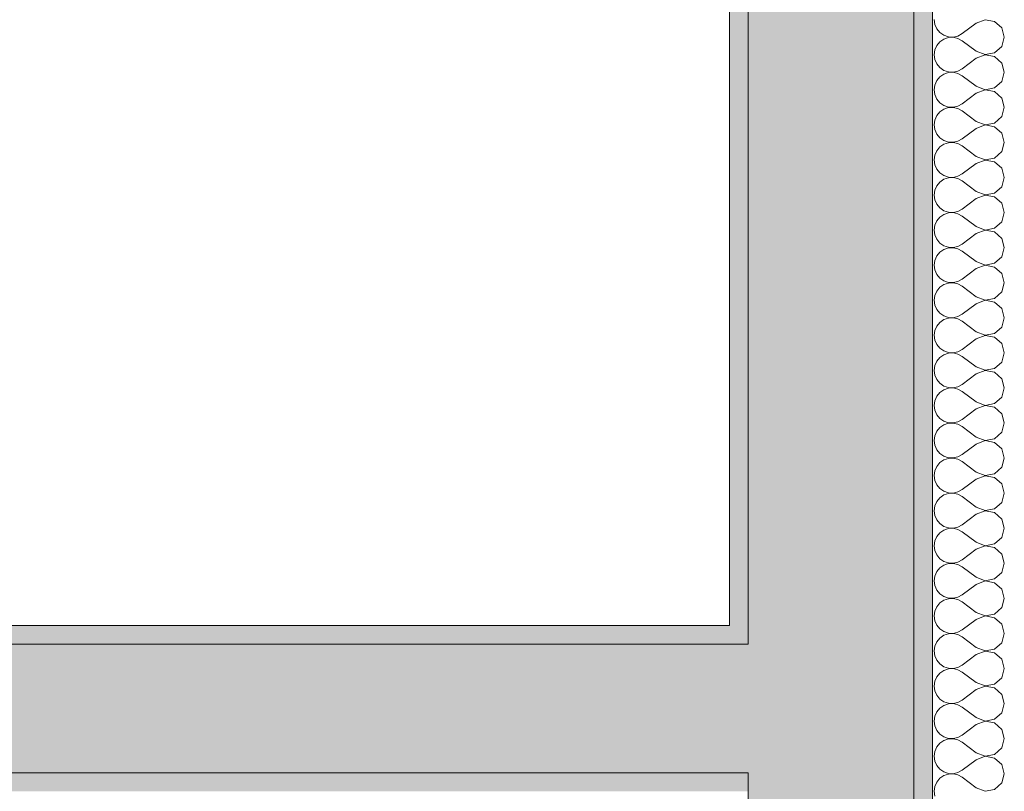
# Model space of a CAD drawing. Header units: millimetres. Extents: x -40968 to 11883, y -18816 to 4378.
# Tile 143 of 209: x -4134 to -3600, y -16781 to -16362. Entities that reach past the tile are written whole.
import ezdxf

# ---------------------------------------------------------------- set-up
doc = ezdxf.new("R2010")
doc.units = ezdxf.units.MM
doc.header["$MEASUREMENT"] = 0
doc.layers.add('12_FAÇ_Façana', color=7, linetype='Continuous')
doc.layers.add('Nuevo_08_E_Envans secs', color=7, linetype='Continuous')
for name, color, linetype, lineweight, true_color in [('12_FAÇ_Façana_Pluma_Nº__102', 7, 'Continuous', 5, 0xcccccc), ('12_FAÇ_Façana_Pluma_Nº__176', 7, 'Continuous', 15, 0x93a0c6), ('Nuevo_08_E_Envans secs_Pluma_Nº__102', 7, 'Continuous', 5, 0xcccccc)]:
    doc.layers.add(name, color=color, linetype=linetype, lineweight=lineweight, true_color=true_color)
doc.layers.add('12_FAÇ_Façana_Pluma_Nº__7', color=7, linetype='Continuous', lineweight=5)
doc.layers.add('Nuevo_08_E_Envans secs_Pluma_Nº__1', color=7, linetype='Continuous', lineweight=5)

# ---------------------------------------------------------------- blocks, each defined once
blk = doc.blocks.new('Muro_45_1', base_point=(-3748.89, -17083.98))
at = {"layer": '12_FAÇ_Façana_Pluma_Nº__102', "linetype": 'Continuous', "lineweight": 0, "true_color": 0xe5e5e5}
for points in [[(-3738.89, -16700.98), (-3648.89, -16700.98), (-3648.89, -13646.98), (-3738.89, -13646.98)], [(-3738.89, -16700.98), (-3738.89, -16770.98), (-3648.89, -16770.98), (-3648.89, -16700.98)], [(-3738.89, -16770.98), (-3738.89, -16983.98), (-3648.89, -16983.98), (-3648.89, -16770.98)]]:
    blk.add_hatch(color=254, dxfattribs=at).paths.add_polyline_path(points)
at = {"layer": '12_FAÇ_Façana_Pluma_Nº__176', "linetype": 'Continuous', "lineweight": 0, "true_color": 0x495063}
for points in [[(-3748.89, -13646.98), (-3748.89, -16690.98), (-3738.89, -16690.98), (-3738.89, -13646.98)], [(-3638.89, -13646.98), (-3648.89, -13646.98), (-3648.89, -17073.98), (-3638.89, -17073.98)], [(-3748.89, -16690.98), (-3748.89, -16700.98), (-3738.89, -16700.98), (-3738.89, -16690.98)], [(-3748.89, -16770.98), (-3748.89, -16780.98), (-3738.89, -16780.98), (-3738.89, -16770.98)]]:
    blk.add_hatch(color=251, dxfattribs=at).paths.add_polyline_path(points)
at = {"layer": '12_FAÇ_Façana_Pluma_Nº__7', "color": 7, "linetype": 'Continuous', "lineweight": 5}
for p, q in [((-3738.89, -13646.98), (-3738.89, -16700.98)), ((-3648.89, -16700.98), (-3648.89, -13646.98)), ((-3738.89, -16700.98), (-3748.89, -16700.98)), ((-3648.89, -16770.98), (-3648.89, -16700.98)), ((-3748.89, -16770.98), (-3738.89, -16770.98)), ((-3738.89, -16770.98), (-3738.89, -16973.98)), ((-3648.89, -16983.98), (-3648.89, -16770.98))]:
    blk.add_line(p, q, dxfattribs=at)
at = {"layer": '12_FAÇ_Façana_Pluma_Nº__7', "color": 7, "linetype": 'Continuous', "lineweight": 5, "flags": 128}
for points in [[(-3748.89, -13646.98), (-3748.89, -16690.98)], [(-3638.89, -17073.98), (-3638.89, -13646.98)]]:
    blk.add_lwpolyline(points, dxfattribs=at)
blk = doc.blocks.new('Muro_58_1', base_point=(-3748.89, -16690.98))
at = {"layer": '12_FAÇ_Façana_Pluma_Nº__102', "linetype": 'Continuous', "lineweight": 0, "true_color": 0xe5e5e5}
for points in [[(-7017.89, -16700.98), (-7017.89, -16770.98), (-3748.89, -16770.98), (-3748.89, -16700.98)], [(-3748.89, -16700.98), (-3748.89, -16770.98), (-3738.89, -16770.98), (-3738.89, -16700.98)]]:
    blk.add_hatch(color=254, dxfattribs=at).paths.add_polyline_path(points)
at = {"layer": '12_FAÇ_Façana_Pluma_Nº__176', "linetype": 'Continuous', "lineweight": 0, "true_color": 0x495063}
for points in [[(-7017.89, -16690.98), (-7017.89, -16700.98), (-3748.89, -16700.98), (-3748.89, -16690.98)], [(-7017.89, -16780.98), (-3748.89, -16780.98), (-3748.89, -16770.98), (-7017.89, -16770.98)]]:
    blk.add_hatch(color=251, dxfattribs=at).paths.add_polyline_path(points)
at = {"layer": '12_FAÇ_Façana_Pluma_Nº__7', "color": 7, "linetype": 'Continuous', "lineweight": 5}
for p, q in [((-3748.89, -16700.98), (-7017.89, -16700.98)), ((-3738.89, -16700.98), (-3748.89, -16700.98)), ((-7017.89, -16770.98), (-3748.89, -16770.98)), ((-3748.89, -16770.98), (-3738.89, -16770.98))]:
    blk.add_line(p, q, dxfattribs=at)
at = {"layer": '12_FAÇ_Façana_Pluma_Nº__7', "color": 7, "linetype": 'Continuous', "lineweight": 5, "flags": 128}
blk.add_lwpolyline([(-3748.89, -16690.98), (-7017.89, -16690.98)], dxfattribs=at)
blk = doc.blocks.new('*X502')
at = {"layer": 'Nuevo_08_E_Envans secs_Pluma_Nº__102', "color": 254, "linetype": 'Continuous', "lineweight": 5, "true_color": 0xcccccc}
for p, q in [((-3637.94, -16361.9), (-3637.58, -16364.51)), ((-3637.58, -16364.51), (-3636.52, -16366.91)), ((-3615.08, -16363.81), (-3622.7, -16369.52)), ((-3610.23, -16361.94), (-3615.08, -16363.81)), ((-3605.11, -16362.91), (-3610.23, -16361.94)), ((-3601.27, -16366.42), (-3605.11, -16362.91)), ((-3636.52, -16366.91), (-3634.84, -16368.94)), ((-3634.84, -16368.94), (-3632.68, -16370.42)), ((-3632.68, -16370.42), (-3630.19, -16371.26)), ((-3625, -16370.8), (-3622.7, -16369.52)), ((-3599.85, -16371.43), (-3601.27, -16366.42)), ((-3634.84, -16373.92), (-3636.52, -16375.95)), ((-3632.68, -16372.43), (-3634.84, -16373.92)), ((-3630.19, -16371.59), (-3632.68, -16372.43)), ((-3630.19, -16371.26), (-3627.56, -16371.39)), ((-3627.56, -16371.47), (-3630.19, -16371.59)), ((-3627.56, -16371.39), (-3625, -16370.8)), ((-3625, -16372.06), (-3627.56, -16371.47)), ((-3622.7, -16373.33), (-3625, -16372.06)), ((-3615.08, -16379.05), (-3622.7, -16373.33)), ((-3601.27, -16376.44), (-3599.85, -16371.43)), ((-3637.58, -16378.35), (-3637.94, -16380.95)), ((-3637.94, -16380.95), (-3637.58, -16383.55)), ((-3636.52, -16375.95), (-3637.58, -16378.35)), ((-3615.08, -16379.05), (-3610.23, -16380.91)), ((-3610.23, -16380.99), (-3615.08, -16382.86)), ((-3610.23, -16380.91), (-3605.11, -16379.95)), ((-3605.11, -16381.96), (-3610.23, -16380.99)), ((-3605.11, -16379.95), (-3601.27, -16376.44)), ((-3637.58, -16383.55), (-3636.52, -16385.96)), ((-3636.52, -16385.96), (-3634.84, -16387.98)), ((-3615.08, -16382.86), (-3622.7, -16388.57)), ((-3601.27, -16385.47), (-3605.11, -16381.96)), ((-3599.85, -16390.48), (-3601.27, -16385.47)), ((-3634.84, -16387.98), (-3632.68, -16389.47)), ((-3632.68, -16391.48), (-3634.84, -16392.97)), ((-3632.68, -16389.47), (-3630.19, -16390.31)), ((-3630.19, -16390.64), (-3632.68, -16391.48)), ((-3630.19, -16390.31), (-3627.56, -16390.44)), ((-3627.56, -16390.51), (-3630.19, -16390.64)), ((-3627.56, -16390.44), (-3625, -16389.84)), ((-3625, -16391.11), (-3627.56, -16390.51)), ((-3625, -16389.84), (-3622.7, -16388.57)), ((-3622.7, -16392.38), (-3625, -16391.11)), ((-3601.27, -16395.48), (-3599.85, -16390.48)), ((-3636.52, -16394.99), (-3637.58, -16397.4)), ((-3634.84, -16392.97), (-3636.52, -16394.99)), ((-3615.08, -16398.1), (-3622.7, -16392.38)), ((-3605.11, -16398.99), (-3601.27, -16395.48)), ((-3637.58, -16397.4), (-3637.94, -16400)), ((-3637.94, -16400), (-3637.58, -16402.6)), ((-3615.08, -16401.9), (-3622.7, -16407.62)), ((-3615.08, -16398.1), (-3610.23, -16399.96)), ((-3610.23, -16400.04), (-3615.08, -16401.9)), ((-3610.23, -16399.96), (-3605.11, -16398.99)), ((-3605.11, -16401.01), (-3610.23, -16400.04)), ((-3601.27, -16404.52), (-3605.11, -16401.01)), ((-3637.58, -16402.6), (-3636.52, -16405.01)), ((-3636.52, -16405.01), (-3634.84, -16407.03)), ((-3634.84, -16407.03), (-3632.68, -16408.52)), ((-3625, -16408.89), (-3622.7, -16407.62)), ((-3599.85, -16409.52), (-3601.27, -16404.52)), ((-3634.84, -16412.02), (-3636.52, -16414.04)), ((-3632.68, -16410.53), (-3634.84, -16412.02)), ((-3632.68, -16408.52), (-3630.19, -16409.36)), ((-3630.19, -16409.69), (-3632.68, -16410.53)), ((-3630.19, -16409.36), (-3627.56, -16409.49)), ((-3627.56, -16409.56), (-3630.19, -16409.69)), ((-3627.56, -16409.49), (-3625, -16408.89)), ((-3625, -16410.16), (-3627.56, -16409.56)), ((-3622.7, -16411.43), (-3625, -16410.16)), ((-3615.08, -16417.14), (-3622.7, -16411.43)), ((-3601.27, -16414.53), (-3599.85, -16409.52)), ((-3637.58, -16416.45), (-3637.94, -16419.05)), ((-3636.52, -16414.04), (-3637.58, -16416.45)), ((-3615.08, -16417.14), (-3610.23, -16419.01)), ((-3610.23, -16419.01), (-3605.11, -16418.04)), ((-3605.11, -16418.04), (-3601.27, -16414.53)), ((-3637.94, -16419.05), (-3637.58, -16421.65)), ((-3637.58, -16421.65), (-3636.52, -16424.05)), ((-3615.08, -16420.95), (-3622.7, -16426.67)), ((-3610.23, -16419.09), (-3615.08, -16420.95)), ((-3605.11, -16420.05), (-3610.23, -16419.09)), ((-3601.27, -16423.56), (-3605.11, -16420.05)), ((-3599.85, -16428.57), (-3601.27, -16423.56)), ((-3636.52, -16424.05), (-3634.84, -16426.08)), ((-3634.84, -16426.08), (-3632.68, -16427.57)), ((-3632.68, -16427.57), (-3630.19, -16428.41)), ((-3630.19, -16428.74), (-3632.68, -16429.58)), ((-3630.19, -16428.41), (-3627.56, -16428.53)), ((-3627.56, -16428.61), (-3630.19, -16428.74)), ((-3627.56, -16428.53), (-3625, -16427.94)), ((-3625, -16429.2), (-3627.56, -16428.61)), ((-3625, -16427.94), (-3622.7, -16426.67)), ((-3622.7, -16430.48), (-3625, -16429.2)), ((-3601.27, -16433.58), (-3599.85, -16428.57)), ((-3636.52, -16433.09), (-3637.58, -16435.49)), ((-3634.84, -16431.06), (-3636.52, -16433.09)), ((-3632.68, -16429.58), (-3634.84, -16431.06)), ((-3615.08, -16436.19), (-3622.7, -16430.48)), ((-3605.11, -16437.09), (-3601.27, -16433.58)), ((-3637.58, -16435.49), (-3637.94, -16438.1)), ((-3637.94, -16438.1), (-3637.58, -16440.7)), ((-3615.08, -16436.19), (-3610.23, -16438.06)), ((-3610.23, -16438.13), (-3615.08, -16440)), ((-3610.23, -16438.06), (-3605.11, -16437.09)), ((-3605.11, -16439.1), (-3610.23, -16438.13)), ((-3601.27, -16442.61), (-3605.11, -16439.1)), ((-3637.58, -16440.7), (-3636.52, -16443.1)), ((-3636.52, -16443.1), (-3634.84, -16445.13)), ((-3634.84, -16445.13), (-3632.68, -16446.61)), ((-3615.08, -16440), (-3622.7, -16445.71)), ((-3599.85, -16447.62), (-3601.27, -16442.61)), ((-3634.84, -16450.11), (-3636.52, -16452.14)), ((-3632.68, -16448.62), (-3634.84, -16450.11)), ((-3632.68, -16446.61), (-3630.19, -16447.45)), ((-3630.19, -16447.78), (-3632.68, -16448.62)), ((-3630.19, -16447.45), (-3627.56, -16447.58)), ((-3627.56, -16447.66), (-3630.19, -16447.78)), ((-3627.56, -16447.58), (-3625, -16446.99)), ((-3625, -16448.25), (-3627.56, -16447.66)), ((-3625, -16446.99), (-3622.7, -16445.71)), ((-3622.7, -16449.52), (-3625, -16448.25)), ((-3615.08, -16455.24), (-3622.7, -16449.52)), ((-3601.27, -16452.63), (-3599.85, -16447.62)), ((-3637.58, -16454.54), (-3637.94, -16457.14)), ((-3636.52, -16452.14), (-3637.58, -16454.54)), ((-3615.08, -16455.24), (-3610.23, -16457.1)), ((-3605.11, -16456.14), (-3601.27, -16452.63)), ((-3637.94, -16457.14), (-3637.58, -16459.75)), ((-3637.58, -16459.75), (-3636.52, -16462.15)), ((-3615.08, -16459.05), (-3622.7, -16464.76)), ((-3610.23, -16457.18), (-3615.08, -16459.05)), ((-3610.23, -16457.1), (-3605.11, -16456.14)), ((-3605.11, -16458.15), (-3610.23, -16457.18)), ((-3601.27, -16461.66), (-3605.11, -16458.15)), ((-3636.52, -16462.15), (-3634.84, -16464.17)), ((-3634.84, -16464.17), (-3632.68, -16465.66)), ((-3632.68, -16465.66), (-3630.19, -16466.5)), ((-3630.19, -16466.5), (-3627.56, -16466.63)), ((-3627.56, -16466.63), (-3625, -16466.03)), ((-3625, -16466.03), (-3622.7, -16464.76)), ((-3599.85, -16466.67), (-3601.27, -16461.66)), ((-3601.27, -16471.67), (-3599.85, -16466.67)), ((-3636.52, -16471.18), (-3637.58, -16473.59)), ((-3634.84, -16469.16), (-3636.52, -16471.18)), ((-3632.68, -16467.67), (-3634.84, -16469.16)), ((-3630.19, -16466.83), (-3632.68, -16467.67)), ((-3627.56, -16466.71), (-3630.19, -16466.83)), ((-3625, -16467.3), (-3627.56, -16466.71)), ((-3622.7, -16468.57), (-3625, -16467.3)), ((-3615.08, -16474.29), (-3622.7, -16468.57)), ((-3605.11, -16475.19), (-3601.27, -16471.67)), ((-3637.58, -16473.59), (-3637.94, -16476.19)), ((-3637.94, -16476.19), (-3637.58, -16478.79)), ((-3615.08, -16474.29), (-3610.23, -16476.15)), ((-3610.23, -16476.23), (-3615.08, -16478.1)), ((-3610.23, -16476.15), (-3605.11, -16475.19)), ((-3605.11, -16477.2), (-3610.23, -16476.23)), ((-3601.27, -16480.71), (-3605.11, -16477.2)), ((-3637.58, -16478.79), (-3636.52, -16481.2)), ((-3636.52, -16481.2), (-3634.84, -16483.22)), ((-3615.08, -16478.1), (-3622.7, -16483.81)), ((-3599.85, -16485.71), (-3601.27, -16480.71)), ((-3634.84, -16483.22), (-3632.68, -16484.71)), ((-3632.68, -16486.72), (-3634.84, -16488.21)), ((-3632.68, -16484.71), (-3630.19, -16485.55)), ((-3630.19, -16485.88), (-3632.68, -16486.72)), ((-3630.19, -16485.55), (-3627.56, -16485.68)), ((-3627.56, -16485.75), (-3630.19, -16485.88)), ((-3627.56, -16485.68), (-3625, -16485.08)), ((-3625, -16486.35), (-3627.56, -16485.75)), ((-3625, -16485.08), (-3622.7, -16483.81)), ((-3622.7, -16487.62), (-3625, -16486.35)), ((-3615.08, -16493.33), (-3622.7, -16487.62)), ((-3601.27, -16490.72), (-3599.85, -16485.71)), ((-3637.58, -16492.64), (-3637.94, -16495.24)), ((-3636.52, -16490.23), (-3637.58, -16492.64)), ((-3634.84, -16488.21), (-3636.52, -16490.23)), ((-3615.08, -16493.33), (-3610.23, -16495.2)), ((-3605.11, -16494.23), (-3601.27, -16490.72)), ((-3637.94, -16495.24), (-3637.58, -16497.84)), ((-3637.58, -16497.84), (-3636.52, -16500.25)), ((-3615.08, -16497.14), (-3622.7, -16502.86)), ((-3610.23, -16495.28), (-3615.08, -16497.14)), ((-3610.23, -16495.2), (-3605.11, -16494.23)), ((-3605.11, -16496.24), (-3610.23, -16495.28)), ((-3601.27, -16499.75), (-3605.11, -16496.24)), ((-3636.52, -16500.25), (-3634.84, -16502.27)), ((-3634.84, -16502.27), (-3632.68, -16503.76)), ((-3632.68, -16503.76), (-3630.19, -16504.6)), ((-3625, -16504.13), (-3622.7, -16502.86)), ((-3599.85, -16504.76), (-3601.27, -16499.75)), ((-3636.52, -16509.28), (-3637.58, -16511.68)), ((-3634.84, -16507.26), (-3636.52, -16509.28)), ((-3632.68, -16505.77), (-3634.84, -16507.26)), ((-3630.19, -16504.93), (-3632.68, -16505.77)), ((-3630.19, -16504.6), (-3627.56, -16504.72)), ((-3627.56, -16504.8), (-3630.19, -16504.93)), ((-3627.56, -16504.72), (-3625, -16504.13)), ((-3625, -16505.4), (-3627.56, -16504.8)), ((-3622.7, -16506.67), (-3625, -16505.4)), ((-3615.08, -16512.38), (-3622.7, -16506.67)), ((-3601.27, -16509.77), (-3599.85, -16504.76)), ((-3637.58, -16511.68), (-3637.94, -16514.29)), ((-3637.94, -16514.29), (-3637.58, -16516.89)), ((-3615.08, -16512.38), (-3610.23, -16514.25)), ((-3610.23, -16514.32), (-3615.08, -16516.19)), ((-3610.23, -16514.25), (-3605.11, -16513.28)), ((-3605.11, -16515.29), (-3610.23, -16514.32)), ((-3605.11, -16513.28), (-3601.27, -16509.77)), ((-3637.58, -16516.89), (-3636.52, -16519.29)), ((-3636.52, -16519.29), (-3634.84, -16521.32)), ((-3615.08, -16516.19), (-3622.7, -16521.9)), ((-3601.27, -16518.8), (-3605.11, -16515.29)), ((-3599.85, -16523.81), (-3601.27, -16518.8)), ((-3634.84, -16521.32), (-3632.68, -16522.8)), ((-3632.68, -16524.81), (-3634.84, -16526.3)), ((-3632.68, -16522.8), (-3630.19, -16523.64)), ((-3630.19, -16523.98), (-3632.68, -16524.81)), ((-3630.19, -16523.64), (-3627.56, -16523.77)), ((-3627.56, -16523.85), (-3630.19, -16523.98)), ((-3627.56, -16523.77), (-3625, -16523.18)), ((-3625, -16524.44), (-3627.56, -16523.85)), ((-3625, -16523.18), (-3622.7, -16521.9)), ((-3622.7, -16525.71), (-3625, -16524.44)), ((-3601.27, -16528.82), (-3599.85, -16523.81)), ((-3637.58, -16530.73), (-3637.94, -16533.33)), ((-3636.52, -16528.33), (-3637.58, -16530.73)), ((-3634.84, -16526.3), (-3636.52, -16528.33)), ((-3615.08, -16531.43), (-3622.7, -16525.71)), ((-3605.11, -16532.33), (-3601.27, -16528.82)), ((-3637.94, -16533.33), (-3637.58, -16535.94)), ((-3637.58, -16535.94), (-3636.52, -16538.34)), ((-3615.08, -16535.24), (-3622.7, -16540.95)), ((-3615.08, -16531.43), (-3610.23, -16533.29)), ((-3610.23, -16533.37), (-3615.08, -16535.24)), ((-3610.23, -16533.29), (-3605.11, -16532.33)), ((-3605.11, -16534.34), (-3610.23, -16533.37)), ((-3601.27, -16537.85), (-3605.11, -16534.34)), ((-3636.52, -16538.34), (-3634.84, -16540.36)), ((-3634.84, -16540.36), (-3632.68, -16541.85)), ((-3625, -16542.22), (-3622.7, -16540.95)), ((-3599.85, -16542.86), (-3601.27, -16537.85)), ((-3634.84, -16545.35), (-3636.52, -16547.37)), ((-3632.68, -16543.86), (-3634.84, -16545.35)), ((-3632.68, -16541.85), (-3630.19, -16542.69)), ((-3630.19, -16543.02), (-3632.68, -16543.86)), ((-3630.19, -16542.69), (-3627.56, -16542.82)), ((-3627.56, -16542.9), (-3630.19, -16543.02)), ((-3627.56, -16542.82), (-3625, -16542.22)), ((-3625, -16543.49), (-3627.56, -16542.9)), ((-3622.7, -16544.76), (-3625, -16543.49)), ((-3615.08, -16550.48), (-3622.7, -16544.76)), ((-3601.27, -16547.86), (-3599.85, -16542.86)), ((-3637.58, -16549.78), (-3637.94, -16552.38)), ((-3636.52, -16547.37), (-3637.58, -16549.78)), ((-3615.08, -16550.48), (-3610.23, -16552.34)), ((-3610.23, -16552.34), (-3605.11, -16551.38)), ((-3605.11, -16551.38), (-3601.27, -16547.86)), ((-3637.94, -16552.38), (-3637.58, -16554.98)), ((-3637.58, -16554.98), (-3636.52, -16557.39)), ((-3636.52, -16557.39), (-3634.84, -16559.41)), ((-3615.08, -16554.29), (-3622.7, -16560)), ((-3610.23, -16552.42), (-3615.08, -16554.29)), ((-3605.11, -16553.39), (-3610.23, -16552.42)), ((-3601.27, -16556.9), (-3605.11, -16553.39)), ((-3599.85, -16561.9), (-3601.27, -16556.9)), ((-3634.84, -16559.41), (-3632.68, -16560.9)), ((-3632.68, -16560.9), (-3630.19, -16561.74)), ((-3630.19, -16562.07), (-3632.68, -16562.91)), ((-3630.19, -16561.74), (-3627.56, -16561.87)), ((-3627.56, -16561.94), (-3630.19, -16562.07)), ((-3627.56, -16561.87), (-3625, -16561.27)), ((-3625, -16562.54), (-3627.56, -16561.94)), ((-3625, -16561.27), (-3622.7, -16560)), ((-3622.7, -16563.81), (-3625, -16562.54)), ((-3601.27, -16566.91), (-3599.85, -16561.9)), ((-3636.52, -16566.42), (-3637.58, -16568.83)), ((-3634.84, -16564.4), (-3636.52, -16566.42)), ((-3632.68, -16562.91), (-3634.84, -16564.4)), ((-3615.08, -16569.52), (-3622.7, -16563.81)), ((-3605.11, -16570.42), (-3601.27, -16566.91)), ((-3637.58, -16568.83), (-3637.94, -16571.43)), ((-3637.94, -16571.43), (-3637.58, -16574.03)), ((-3615.08, -16573.33), (-3622.7, -16579.05)), ((-3615.08, -16569.52), (-3610.23, -16571.39)), ((-3610.23, -16571.47), (-3615.08, -16573.33)), ((-3610.23, -16571.39), (-3605.11, -16570.42)), ((-3605.11, -16572.43), (-3610.23, -16571.47)), ((-3601.27, -16575.95), (-3605.11, -16572.43)), ((-3637.58, -16574.03), (-3636.52, -16576.44)), ((-3636.52, -16576.44), (-3634.84, -16578.46)), ((-3634.84, -16578.46), (-3632.68, -16579.95)), ((-3599.85, -16580.95), (-3601.27, -16575.95)), ((-3634.84, -16583.45), (-3636.52, -16585.47)), ((-3632.68, -16581.96), (-3634.84, -16583.45)), ((-3632.68, -16579.95), (-3630.19, -16580.79)), ((-3630.19, -16581.12), (-3632.68, -16581.96)), ((-3630.19, -16580.79), (-3627.56, -16580.91)), ((-3627.56, -16580.99), (-3630.19, -16581.12)), ((-3627.56, -16580.91), (-3625, -16580.32)), ((-3625, -16581.59), (-3627.56, -16580.99)), ((-3625, -16580.32), (-3622.7, -16579.05)), ((-3622.7, -16582.86), (-3625, -16581.59)), ((-3615.08, -16588.57), (-3622.7, -16582.86)), ((-3601.27, -16585.96), (-3599.85, -16580.95)), ((-3637.58, -16587.87), (-3637.94, -16590.48)), ((-3636.52, -16585.47), (-3637.58, -16587.87)), ((-3615.08, -16588.57), (-3610.23, -16590.44)), ((-3610.23, -16590.44), (-3605.11, -16589.47)), ((-3605.11, -16589.47), (-3601.27, -16585.96)), ((-3637.94, -16590.48), (-3637.58, -16593.08)), ((-3637.58, -16593.08), (-3636.52, -16595.48)), ((-3615.08, -16592.38), (-3622.7, -16598.1)), ((-3610.23, -16590.51), (-3615.08, -16592.38)), ((-3605.11, -16591.48), (-3610.23, -16590.51)), ((-3601.27, -16594.99), (-3605.11, -16591.48)), ((-3636.52, -16595.48), (-3634.84, -16597.51)), ((-3634.84, -16597.51), (-3632.68, -16598.99)), ((-3632.68, -16598.99), (-3630.19, -16599.83)), ((-3630.19, -16600.17), (-3632.68, -16601.01)), ((-3630.19, -16599.83), (-3627.56, -16599.96)), ((-3627.56, -16600.04), (-3630.19, -16600.17)), ((-3627.56, -16599.96), (-3625, -16599.37)), ((-3625, -16600.63), (-3627.56, -16600.04)), ((-3625, -16599.37), (-3622.7, -16598.1)), ((-3599.85, -16600), (-3601.27, -16594.99)), ((-3601.27, -16605.01), (-3599.85, -16600)), ((-3636.52, -16604.52), (-3637.58, -16606.92)), ((-3634.84, -16602.49), (-3636.52, -16604.52)), ((-3632.68, -16601.01), (-3634.84, -16602.49)), ((-3622.7, -16601.9), (-3625, -16600.63)), ((-3615.08, -16607.62), (-3622.7, -16601.9)), ((-3605.11, -16608.52), (-3601.27, -16605.01)), ((-3637.58, -16606.92), (-3637.94, -16609.52)), ((-3637.94, -16609.52), (-3637.58, -16612.13)), ((-3615.08, -16607.62), (-3610.23, -16609.49)), ((-3610.23, -16609.56), (-3615.08, -16611.43)), ((-3610.23, -16609.49), (-3605.11, -16608.52)), ((-3605.11, -16610.53), (-3610.23, -16609.56)), ((-3601.27, -16614.04), (-3605.11, -16610.53)), ((-3637.58, -16612.13), (-3636.52, -16614.53)), ((-3636.52, -16614.53), (-3634.84, -16616.55)), ((-3615.08, -16611.43), (-3622.7, -16617.14)), ((-3599.85, -16619.05), (-3601.27, -16614.04)), ((-3634.84, -16621.54), (-3636.52, -16623.56)), ((-3634.84, -16616.55), (-3632.68, -16618.04)), ((-3632.68, -16620.05), (-3634.84, -16621.54)), ((-3632.68, -16618.04), (-3630.19, -16618.88)), ((-3630.19, -16619.21), (-3632.68, -16620.05)), ((-3630.19, -16618.88), (-3627.56, -16619.01)), ((-3627.56, -16619.09), (-3630.19, -16619.21)), ((-3627.56, -16619.01), (-3625, -16618.41)), ((-3625, -16619.68), (-3627.56, -16619.09)), ((-3625, -16618.41), (-3622.7, -16617.14)), ((-3622.7, -16620.95), (-3625, -16619.68)), ((-3615.08, -16626.67), (-3622.7, -16620.95)), ((-3601.27, -16624.05), (-3599.85, -16619.05)), ((-3637.58, -16625.97), (-3637.94, -16628.57)), ((-3636.52, -16623.56), (-3637.58, -16625.97)), ((-3615.08, -16626.67), (-3610.23, -16628.53)), ((-3605.11, -16627.57), (-3601.27, -16624.05)), ((-3637.94, -16628.57), (-3637.58, -16631.17)), ((-3637.58, -16631.17), (-3636.52, -16633.58)), ((-3615.08, -16630.48), (-3622.7, -16636.19)), ((-3610.23, -16628.61), (-3615.08, -16630.48)), ((-3610.23, -16628.53), (-3605.11, -16627.57)), ((-3605.11, -16629.58), (-3610.23, -16628.61)), ((-3601.27, -16633.09), (-3605.11, -16629.58)), ((-3636.52, -16633.58), (-3634.84, -16635.6)), ((-3634.84, -16635.6), (-3632.68, -16637.09)), ((-3632.68, -16637.09), (-3630.19, -16637.93)), ((-3627.56, -16638.06), (-3625, -16637.46)), ((-3625, -16637.46), (-3622.7, -16636.19)), ((-3599.85, -16638.1), (-3601.27, -16633.09)), ((-3636.52, -16642.61), (-3637.58, -16645.02)), ((-3634.84, -16640.59), (-3636.52, -16642.61)), ((-3632.68, -16639.1), (-3634.84, -16640.59)), ((-3630.19, -16638.26), (-3632.68, -16639.1)), ((-3630.19, -16637.93), (-3627.56, -16638.06)), ((-3627.56, -16638.13), (-3630.19, -16638.26)), ((-3625, -16638.73), (-3627.56, -16638.13)), ((-3622.7, -16640), (-3625, -16638.73)), ((-3615.08, -16645.71), (-3622.7, -16640)), ((-3601.27, -16643.1), (-3599.85, -16638.1)), ((-3637.58, -16645.02), (-3637.94, -16647.62)), ((-3637.94, -16647.62), (-3637.58, -16650.22)), ((-3615.08, -16645.71), (-3610.23, -16647.58)), ((-3610.23, -16647.66), (-3615.08, -16649.52)), ((-3610.23, -16647.58), (-3605.11, -16646.61)), ((-3605.11, -16648.62), (-3610.23, -16647.66)), ((-3605.11, -16646.61), (-3601.27, -16643.1)), ((-3637.58, -16650.22), (-3636.52, -16652.63)), ((-3636.52, -16652.63), (-3634.84, -16654.65)), ((-3615.08, -16649.52), (-3622.7, -16655.24)), ((-3601.27, -16652.14), (-3605.11, -16648.62)), ((-3599.85, -16657.14), (-3601.27, -16652.14)), ((-3634.84, -16654.65), (-3632.68, -16656.14)), ((-3632.68, -16658.15), (-3634.84, -16659.64)), ((-3632.68, -16656.14), (-3630.19, -16656.98)), ((-3630.19, -16657.31), (-3632.68, -16658.15)), ((-3630.19, -16656.98), (-3627.56, -16657.1)), ((-3627.56, -16657.18), (-3630.19, -16657.31)), ((-3627.56, -16657.1), (-3625, -16656.51)), ((-3625, -16657.78), (-3627.56, -16657.18)), ((-3625, -16656.51), (-3622.7, -16655.24)), ((-3622.7, -16659.05), (-3625, -16657.78)), ((-3601.27, -16662.15), (-3599.85, -16657.14)), ((-3637.58, -16664.06), (-3637.94, -16666.67)), ((-3636.52, -16661.66), (-3637.58, -16664.06)), ((-3634.84, -16659.64), (-3636.52, -16661.66)), ((-3615.08, -16664.76), (-3622.7, -16659.05)), ((-3605.11, -16665.66), (-3601.27, -16662.15)), ((-3637.94, -16666.67), (-3637.58, -16669.27)), ((-3637.58, -16669.27), (-3636.52, -16671.67)), ((-3615.08, -16668.57), (-3622.7, -16674.29)), ((-3615.08, -16664.76), (-3610.23, -16666.63)), ((-3610.23, -16666.71), (-3615.08, -16668.57)), ((-3610.23, -16666.63), (-3605.11, -16665.66)), ((-3605.11, -16667.67), (-3610.23, -16666.71)), ((-3601.27, -16671.18), (-3605.11, -16667.67)), ((-3636.52, -16671.67), (-3634.84, -16673.7)), ((-3634.84, -16673.7), (-3632.68, -16675.19)), ((-3625, -16675.56), (-3622.7, -16674.29)), ((-3599.85, -16676.19), (-3601.27, -16671.18)), ((-3634.84, -16678.68), (-3636.52, -16680.71)), ((-3632.68, -16677.2), (-3634.84, -16678.68)), ((-3632.68, -16675.19), (-3630.19, -16676.02)), ((-3630.19, -16676.36), (-3632.68, -16677.2)), ((-3630.19, -16676.02), (-3627.56, -16676.15)), ((-3627.56, -16676.23), (-3630.19, -16676.36)), ((-3627.56, -16676.15), (-3625, -16675.56)), ((-3625, -16676.82), (-3627.56, -16676.23)), ((-3622.7, -16678.1), (-3625, -16676.82)), ((-3615.08, -16683.81), (-3622.7, -16678.1)), ((-3601.27, -16681.2), (-3599.85, -16676.19)), ((-3637.58, -16683.11), (-3637.94, -16685.71)), ((-3637.94, -16685.71), (-3637.58, -16688.32)), ((-3636.52, -16680.71), (-3637.58, -16683.11)), ((-3615.08, -16683.81), (-3610.23, -16685.68)), ((-3610.23, -16685.68), (-3605.11, -16684.71)), ((-3605.11, -16684.71), (-3601.27, -16681.2)), ((-3637.58, -16688.32), (-3636.52, -16690.72)), ((-3636.52, -16690.72), (-3634.84, -16692.74)), ((-3615.08, -16687.62), (-3622.7, -16693.33)), ((-3610.23, -16685.75), (-3615.08, -16687.62)), ((-3605.11, -16686.72), (-3610.23, -16685.75)), ((-3601.27, -16690.23), (-3605.11, -16686.72)), ((-3599.85, -16695.24), (-3601.27, -16690.23)), ((-3634.84, -16692.74), (-3632.68, -16694.23)), ((-3632.68, -16696.24), (-3634.84, -16697.73)), ((-3632.68, -16694.23), (-3630.19, -16695.07)), ((-3630.19, -16695.4), (-3632.68, -16696.24)), ((-3630.19, -16695.07), (-3627.56, -16695.2)), ((-3627.56, -16695.28), (-3630.19, -16695.4)), ((-3627.56, -16695.2), (-3625, -16694.6)), ((-3625, -16695.87), (-3627.56, -16695.28)), ((-3625, -16694.6), (-3622.7, -16693.33)), ((-3622.7, -16697.14), (-3625, -16695.87)), ((-3601.27, -16700.25), (-3599.85, -16695.24)), ((-3636.52, -16699.75), (-3637.58, -16702.16)), ((-3634.84, -16697.73), (-3636.52, -16699.75)), ((-3615.08, -16702.86), (-3622.7, -16697.14)), ((-3605.11, -16703.76), (-3601.27, -16700.25)), ((-3637.58, -16702.16), (-3637.94, -16704.76)), ((-3637.94, -16704.76), (-3637.58, -16707.36)), ((-3615.08, -16706.67), (-3622.7, -16712.38)), ((-3615.08, -16702.86), (-3610.23, -16704.72)), ((-3610.23, -16704.8), (-3615.08, -16706.67)), ((-3610.23, -16704.72), (-3605.11, -16703.76)), ((-3605.11, -16705.77), (-3610.23, -16704.8)), ((-3601.27, -16709.28), (-3605.11, -16705.77)), ((-3637.58, -16707.36), (-3636.52, -16709.77)), ((-3636.52, -16709.77), (-3634.84, -16711.79)), ((-3634.84, -16711.79), (-3632.68, -16713.28)), ((-3625, -16713.65), (-3622.7, -16712.38)), ((-3599.85, -16714.29), (-3601.27, -16709.28)), ((-3634.84, -16716.78), (-3636.52, -16718.8)), ((-3632.68, -16715.29), (-3634.84, -16716.78)), ((-3632.68, -16713.28), (-3630.19, -16714.12)), ((-3630.19, -16714.45), (-3632.68, -16715.29)), ((-3630.19, -16714.12), (-3627.56, -16714.25)), ((-3627.56, -16714.32), (-3630.19, -16714.45)), ((-3627.56, -16714.25), (-3625, -16713.65)), ((-3625, -16714.92), (-3627.56, -16714.32)), ((-3622.7, -16716.19), (-3625, -16714.92)), ((-3615.08, -16721.9), (-3622.7, -16716.19)), ((-3601.27, -16719.29), (-3599.85, -16714.29)), ((-3637.58, -16721.21), (-3637.94, -16723.81)), ((-3636.52, -16718.8), (-3637.58, -16721.21)), ((-3615.08, -16721.9), (-3610.23, -16723.77)), ((-3610.23, -16723.77), (-3605.11, -16722.8)), ((-3605.11, -16722.8), (-3601.27, -16719.29)), ((-3637.94, -16723.81), (-3637.58, -16726.41)), ((-3637.58, -16726.41), (-3636.52, -16728.82)), ((-3615.08, -16725.71), (-3622.7, -16731.43)), ((-3610.23, -16723.85), (-3615.08, -16725.71)), ((-3605.11, -16724.81), (-3610.23, -16723.85)), ((-3601.27, -16728.33), (-3605.11, -16724.81)), ((-3599.85, -16733.33), (-3601.27, -16728.33)), ((-3636.52, -16728.82), (-3634.84, -16730.84)), ((-3634.84, -16730.84), (-3632.68, -16732.33)), ((-3632.68, -16732.33), (-3630.19, -16733.17)), ((-3630.19, -16733.5), (-3632.68, -16734.34)), ((-3630.19, -16733.17), (-3627.56, -16733.29)), ((-3627.56, -16733.37), (-3630.19, -16733.5)), ((-3627.56, -16733.29), (-3625, -16732.7)), ((-3625, -16733.97), (-3627.56, -16733.37)), ((-3625, -16732.7), (-3622.7, -16731.43)), ((-3601.27, -16738.34), (-3599.85, -16733.33)), ((-3636.52, -16737.85), (-3637.58, -16740.25)), ((-3634.84, -16735.83), (-3636.52, -16737.85)), ((-3632.68, -16734.34), (-3634.84, -16735.83)), ((-3622.7, -16735.24), (-3625, -16733.97)), ((-3615.08, -16740.95), (-3622.7, -16735.24)), ((-3605.11, -16741.85), (-3601.27, -16738.34)), ((-3637.58, -16740.25), (-3637.94, -16742.86)), ((-3637.94, -16742.86), (-3637.58, -16745.46)), ((-3615.08, -16740.95), (-3610.23, -16742.82)), ((-3610.23, -16742.9), (-3615.08, -16744.76)), ((-3610.23, -16742.82), (-3605.11, -16741.85)), ((-3605.11, -16743.86), (-3610.23, -16742.9)), ((-3601.27, -16747.37), (-3605.11, -16743.86)), ((-3637.58, -16745.46), (-3636.52, -16747.86)), ((-3636.52, -16747.86), (-3634.84, -16749.89)), ((-3615.08, -16744.76), (-3622.7, -16750.48)), ((-3599.85, -16752.38), (-3601.27, -16747.37)), ((-3634.84, -16754.87), (-3636.52, -16756.9)), ((-3634.84, -16749.89), (-3632.68, -16751.38)), ((-3632.68, -16753.39), (-3634.84, -16754.87)), ((-3632.68, -16751.38), (-3630.19, -16752.22)), ((-3630.19, -16752.55), (-3632.68, -16753.39)), ((-3630.19, -16752.22), (-3627.56, -16752.34)), ((-3627.56, -16752.42), (-3630.19, -16752.55)), ((-3627.56, -16752.34), (-3625, -16751.75)), ((-3625, -16753.01), (-3627.56, -16752.42)), ((-3625, -16751.75), (-3622.7, -16750.48)), ((-3622.7, -16754.29), (-3625, -16753.01)), ((-3615.08, -16760), (-3622.7, -16754.29)), ((-3601.27, -16757.39), (-3599.85, -16752.38)), ((-3637.58, -16759.3), (-3637.94, -16761.9)), ((-3636.52, -16756.9), (-3637.58, -16759.3)), ((-3615.08, -16760), (-3610.23, -16761.87)), ((-3605.11, -16760.9), (-3601.27, -16757.39)), ((-3637.94, -16761.9), (-3637.58, -16764.51)), ((-3637.58, -16764.51), (-3636.52, -16766.91)), ((-3615.08, -16763.81), (-3622.7, -16769.52)), ((-3610.23, -16761.94), (-3615.08, -16763.81)), ((-3610.23, -16761.87), (-3605.11, -16760.9)), ((-3605.11, -16762.91), (-3610.23, -16761.94)), ((-3601.27, -16766.42), (-3605.11, -16762.91)), ((-3636.52, -16766.91), (-3634.84, -16768.94)), ((-3634.84, -16768.94), (-3632.68, -16770.42)), ((-3632.68, -16770.42), (-3630.19, -16771.26)), ((-3627.56, -16771.39), (-3625, -16770.8)), ((-3625, -16770.8), (-3622.7, -16769.52)), ((-3599.85, -16771.43), (-3601.27, -16766.42)), ((-3636.52, -16775.95), (-3637.58, -16778.35)), ((-3634.84, -16773.92), (-3636.52, -16775.95)), ((-3632.68, -16772.43), (-3634.84, -16773.92)), ((-3630.19, -16771.59), (-3632.68, -16772.43)), ((-3630.19, -16771.26), (-3627.56, -16771.39)), ((-3627.56, -16771.47), (-3630.19, -16771.59)), ((-3625, -16772.06), (-3627.56, -16771.47)), ((-3622.7, -16773.33), (-3625, -16772.06)), ((-3615.08, -16779.05), (-3622.7, -16773.33)), ((-3605.11, -16779.95), (-3601.27, -16776.44)), ((-3601.27, -16776.44), (-3599.85, -16771.43)), ((-3637.58, -16778.35), (-3637.94, -16780.95)), ((-3637.94, -16780.95), (-3637.58, -16783.55)), ((-3615.08, -16779.05), (-3610.23, -16780.91)), ((-3610.23, -16780.91), (-3605.11, -16779.95))]:
    blk.add_line(p, q, dxfattribs=at)
blk = doc.blocks.new('Muro_156_1', base_point=(-3573.89, -17276.98))
at = {"layer": 'Nuevo_08_E_Envans secs_Pluma_Nº__1', "color": 7, "linetype": 'Continuous', "lineweight": 5, "flags": 128}
blk.add_lwpolyline([(-3638.89, -13646.98), (-3638.89, -17130.98)], dxfattribs=at)
at = {"layer": 'Nuevo_08_E_Envans secs', "color": 7, "lineweight": 20}
blk.add_blockref('*X502', (0, 0), dxfattribs=at)

msp = doc.modelspace()

# ---------------------------------------------------------------- block references
at = {"layer": '12_FAÇ_Façana', "color": 7, "lineweight": 20}
for name, p in [('Muro_45_1', (-3748.89, -17083.98)), ('Muro_58_1', (-3748.89, -16690.98))]:
    msp.add_blockref(name, p, dxfattribs=at)

# ---------------------------------------------------------------- next in the draw order: block references
at = {"layer": 'Nuevo_08_E_Envans secs', "color": 7, "lineweight": 20}
msp.add_blockref('Muro_156_1', (-3573.89, -17276.98), dxfattribs=at)

doc.saveas('drawing.dxf')
